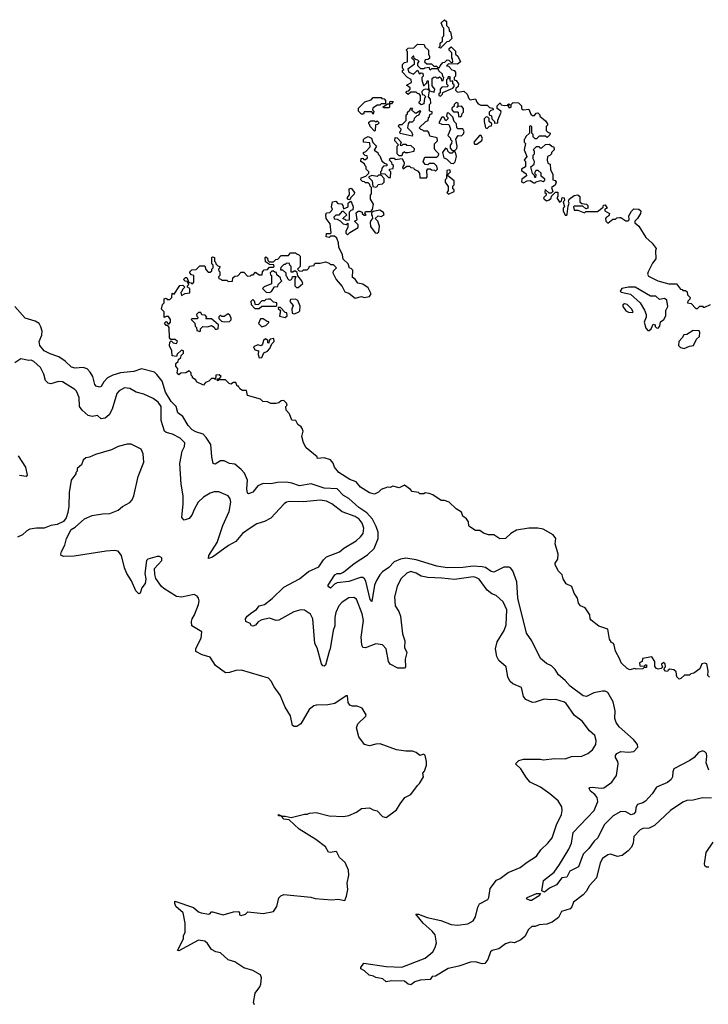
# Model space of a CAD drawing. Extents: x 2240384 to 2404287, y 351326 to 526670.
# Tile 207 of 256: x 2295186 to 2300501, y 478390 to 485990. Entities that reach past the tile are written whole.
import ezdxf

# ---------------------------------------------------------------- set-up
doc = ezdxf.new("R2010")
doc.units = 0

msp = doc.modelspace()

# ---------------------------------------------------------------- linework, layer by layer
at = {"layer": '0CON20XD'}
for points in [[(2298435, 485770), (2298420, 485775), (2298430, 485785), (2298431.7, 485808.3), (2298450, 485825), (2298450, 485855), (2298460, 485865), (2298460, 485925), (2298451.7, 485931.7), (2298440, 485965), (2298465, 485990), (2298480, 485975), (2298480, 485945), (2298497, 485927), (2298500, 485905), (2298510, 485895), (2298520, 485845), (2298498.3, 485821.7), (2298481.7, 485818.3), (2298435, 485770)], [(2297725, 484580), (2297738.3, 484588.3), (2297750, 484575), (2297760, 484545), (2297758.3, 484521.7), (2297741.7, 484518.3), (2297730, 484505), (2297728.3, 484441.7), (2297705, 484440), (2297698.3, 484448.3), (2297681.7, 484451.7), (2297681.7, 484458.3), (2297710, 484485), (2297685, 484510), (2297671.7, 484508.3), (2297648.3, 484481.7), (2297625, 484480), (2297610, 484465), (2297611.7, 484451.7), (2297635, 484450), (2297658.3, 484438.3), (2297683, 484413), (2297705, 484410), (2297718.3, 484418.3), (2297718.3, 484388.3), (2297702.5, 484355), (2297703, 484343), (2297715, 484330), (2297733, 484347), (2297797.5, 484385), (2297797, 484407), (2297770, 484435), (2297790, 484445), (2297781.7, 484498.3), (2297798.3, 484511.7), (2297811.7, 484511.7), (2297830, 484505), (2297830, 484495), (2297845, 484480), (2297855, 484480), (2297860, 484485), (2297850, 484495), (2297855, 484510), (2297895, 484510), (2297910, 484525), (2297917.5, 484565), (2297892.5, 484605), (2297892.5, 484635), (2297900, 484645), (2297900, 484695), (2297890, 484705), (2297888.3, 484718.3), (2297875, 484730), (2297855, 484730), (2297848.3, 484738.3), (2297831.7, 484741.7), (2297820, 484755), (2297821.7, 484768.3), (2297858.3, 484781.7), (2297880, 484805), (2297880, 484815), (2297860, 484835), (2297860, 484855), (2297851.7, 484861.7), (2297848.3, 484878.3), (2297820, 484895), (2297821.7, 484918.3), (2297835, 484920), (2297841.7, 484911.7), (2297855, 484910), (2297870, 484925), (2297868.3, 484938.3), (2297851.7, 484941.7), (2297840, 484955), (2297840, 484965), (2297858.3, 484971.7), (2297891.7, 485008.3), (2297888.3, 485038.3), (2297840, 485045), (2297840, 485065), (2297850, 485075), (2297875, 485087.5), (2297900, 485075), (2297911.7, 485041.7), (2297940, 485015), (2297921.7, 484981.7), (2297950, 484965), (2297951.7, 484951.7), (2297965, 484940), (2297981.7, 484901.7), (2298001.7, 484881.7), (2298020, 484875), (2298018.3, 484861.7), (2297995, 484860), (2297980, 484845), (2297977.5, 484822.5), (2297970, 484815), (2297971.7, 484801.7), (2298005, 484800), (2298031.7, 484771.7), (2298048.3, 484771.7), (2298050, 484815), (2298040, 484825), (2298040, 484835), (2298068.3, 484841.7), (2298070, 484865), (2298061.7, 484871.7), (2298058.3, 484888.3), (2298040, 484905), (2298045, 484920), (2298075, 484920), (2298085, 484910), (2298138.3, 484918.3), (2298152.5, 484885), (2298151.7, 484868.3), (2298140, 484855), (2298145, 484840), (2298175, 484860), (2298195, 484860), (2298205, 484850), (2298225, 484847.5), (2298230, 484835), (2298255, 484822.5), (2298272.5, 484805), (2298275, 484770), (2298325, 484770), (2298331.7, 484778.3), (2298327.5, 484825), (2298335, 484840), (2298355, 484840), (2298365, 484830), (2298388.3, 484828.3), (2298395, 484820), (2298410, 484835), (2298405, 484860), (2298385, 484880), (2298345, 484880), (2298335, 484870), (2298315, 484872.5), (2298300, 484895), (2298311.7, 484928.3), (2298405, 484930), (2298418.3, 484941.7), (2298420, 484955), (2298391.7, 484981.7), (2298387.5, 484995), (2298388.3, 485031.7), (2298410, 485055), (2298408.3, 485078.3), (2298351.7, 485091.7), (2298347.5, 485115), (2298335, 485130), (2298305, 485130), (2298298.3, 485138.3), (2298281.7, 485141.7), (2298270, 485155), (2298320, 485205), (2298338.3, 485211.7), (2298340, 485235), (2298350, 485240), (2298351.7, 485258.3), (2298370, 485265), (2298368.3, 485278.3), (2298350, 485285), (2298350, 485335), (2298360, 485345), (2298357, 485377), (2298340, 485395), (2298350, 485440), (2298335, 485450), (2298315, 485452.5), (2298301.7, 485448.3), (2298290, 485435), (2298291.7, 485411.7), (2298305, 485410), (2298320, 485395), (2298310, 485385), (2298305, 485340), (2298285, 485332.5), (2298270, 485345), (2298270, 485355), (2298280, 485365), (2298280, 485405), (2298268.3, 485418.3), (2298255, 485420), (2298245, 485430), (2298205, 485430), (2298185, 485412.5), (2298170, 485425), (2298171.7, 485438.3), (2298188.3, 485441.7), (2298200, 485455), (2298200, 485465), (2298172.5, 485485), (2298210, 485505), (2298208.3, 485528.3), (2298180, 485545), (2298140, 485585), (2298141.7, 485598.3), (2298150, 485605), (2298140, 485615), (2298140, 485645), (2298155, 485660), (2298180, 485665), (2298180, 485745), (2298170, 485755), (2298185, 485770), (2298228.3, 485771.7), (2298255, 485800), (2298308.3, 485798.3), (2298311.7, 485781.7), (2298340, 485755), (2298340, 485725), (2298350, 485705), (2298348.3, 485691.7), (2298337, 485683), (2298315, 485680), (2298310, 485665), (2298328.3, 485648.3), (2298365, 485650), (2298381.7, 485631.7), (2298405, 485630), (2298411.7, 485621.7), (2298425, 485620), (2298430, 485635), (2298451.7, 485658.3), (2298468.3, 485661.7), (2298485, 485680), (2298498.3, 485678.3), (2298515, 485660), (2298528.3, 485661.7), (2298527, 485687), (2298520, 485695), (2298520, 485735), (2298500, 485755), (2298501.7, 485768.3), (2298515, 485780), (2298548.3, 485748.3), (2298550, 485725), (2298568.3, 485708.3), (2298587.5, 485665), (2298565, 485647.5), (2298495, 485650), (2298480, 485635), (2298495, 485630), (2298521.7, 485601.7), (2298538.3, 485598.3), (2298550, 485585), (2298550, 485555), (2298540, 485545), (2298540, 485525), (2298555, 485520), (2298572.5, 485495), (2298570, 485475), (2298551.7, 485458.3), (2298550, 485445), (2298565, 485430), (2298615, 485437.5), (2298640, 485415), (2298651.7, 485381.7), (2298662.5, 485372.5), (2298705, 485380), (2298713, 485353), (2298725, 485340), (2298745, 485330), (2298795, 485330), (2298811.7, 485311.7), (2298838.3, 485308.3), (2298840, 485295), (2298821.7, 485288.3), (2298810, 485275), (2298810, 485255), (2298828.3, 485248.3), (2298830, 485225), (2298850, 485205), (2298851.7, 485191.7), (2298877, 485193), (2298877.5, 485215), (2298902.5, 485275), (2298900, 485285), (2298870, 485305), (2298870, 485325), (2298895, 485347.5), (2298901.7, 485331.7), (2298925, 485327.5), (2298950, 485330), (2298955, 485340), (2298968.3, 485338.3), (2298965, 485330), (2298950, 485330), (2298965, 485310), (2298980, 485315), (2298980, 485335), (2298995, 485350), (2299035, 485347.5), (2299060, 485325), (2299060, 485305), (2299073, 485293), (2299115, 485300), (2299131.7, 485261.7), (2299145, 485250), (2299158.3, 485251.7), (2299171.7, 485268.3), (2299185, 485270), (2299200, 485255), (2299200, 485245), (2299245, 485210), (2299260, 485185), (2299260, 485175), (2299250, 485165), (2299250, 485135), (2299261.7, 485121.7), (2299280, 485115), (2299278.3, 485101.7), (2299258.3, 485081.7), (2299245, 485090), (2299195, 485090), (2299175, 485070), (2299165, 485070), (2299150, 485085), (2299150, 485105), (2299140, 485115), (2299140, 485165), (2299125, 485170), (2299120, 485165), (2299120, 485115), (2299091.7, 485088.3), (2299088.3, 485071.7), (2299080, 485065), (2299080, 485045), (2299090, 485035), (2299080, 484985), (2299100, 484935), (2299080, 484905), (2299090, 484895), (2299090, 484855), (2299060, 484835), (2299060, 484825), (2299095, 484800), (2299097.5, 484785), (2299060.7, 484759.3), (2299058.3, 484738.3), (2299075, 484730), (2299103, 484747), (2299125, 484747.5), (2299155, 484730), (2299165, 484730), (2299171.7, 484738.3), (2299205, 484750), (2299225, 484740), (2299238.3, 484751.7), (2299238.3, 484758.3), (2299211.7, 484781.7), (2299210, 484805), (2299187, 484827), (2299170, 484825), (2299160, 484805), (2299170, 484795), (2299168.3, 484771.7), (2299161.7, 484771.7), (2299158.3, 484788.3), (2299143, 484803), (2299130, 484855), (2299156.4, 484873.6), (2299160, 484895), (2299150, 484915), (2299150, 484945), (2299160, 484955), (2299160, 484975), (2299150, 484985), (2299175, 485010), (2299195, 485010), (2299201.7, 485001.7), (2299215, 485000), (2299243, 485027), (2299275, 485030), (2299295, 485010), (2299308.3, 485008.3), (2299310, 484985), (2299290, 484965), (2299290, 484955), (2299278.3, 484941.7), (2299260, 484935), (2299257.5, 484905), (2299261.7, 484881.7), (2299280, 484875), (2299283, 484833), (2299300, 484795), (2299300, 484755), (2299318.3, 484748.3), (2299327.5, 484735), (2299318.3, 484711.7), (2299290, 484695), (2299300, 484665), (2299288.3, 484651.7), (2299271.7, 484651.7), (2299241.7, 484678.3), (2299240, 484655), (2299248.3, 484648.3), (2299250, 484635), (2299230, 484615), (2299233.6, 484603.6), (2299255, 484592.5), (2299271.7, 484598.3), (2299288.3, 484611.7), (2299291.7, 484628.3), (2299321.7, 484658.3), (2299338.3, 484658.3), (2299340, 484625), (2299332.5, 484615), (2299351.7, 484581.7), (2299368.3, 484591.7), (2299371.7, 484618.3), (2299387.5, 484615), (2299390, 484595), (2299380, 484585), (2299390, 484545), (2299380, 484535), (2299380, 484515), (2299395, 484480), (2299408.3, 484481.7), (2299411.7, 484488.3), (2299418.3, 484551.7), (2299427.5, 484575), (2299422.5, 484585), (2299427.5, 484605), (2299465, 484632.5), (2299495, 484637.5), (2299510, 484625), (2299510, 484585), (2299525, 484570), (2299560, 484565), (2299570, 484555), (2299570, 484535), (2299555, 484530), (2299531.7, 484551.7), (2299465, 484550), (2299460, 484545), (2299465, 484520), (2299495, 484520), (2299545, 484500), (2299555, 484510), (2299645, 484510), (2299688.3, 484541.7), (2299691.7, 484558.3), (2299705, 484560), (2299720, 484535), (2299701.7, 484528.3), (2299702.5, 484515), (2299737.5, 484495), (2299732.5, 484475), (2299713.8, 484466.2), (2299707.5, 484455), (2299710, 484435), (2299725, 484420), (2299765, 484450), (2299785, 484450), (2299795, 484460), (2299815, 484462.5), (2299825, 484462.5), (2299865, 484437.5), (2299881.7, 484438.3), (2299890, 484445), (2299887.5, 484475), (2299907, 484513), (2299925, 484530), (2299965, 484527.5), (2299980, 484515), (2299977.5, 484495), (2299953.3, 484455), (2299933.9, 484436.1), (2299935, 484422.5)], [(2298385, 485430), (2298390, 485455), (2298368.3, 485478.3), (2298370, 485535), (2298383, 485547), (2298395, 485550), (2298401.7, 485541.7), (2298415, 485540), (2298425, 485550), (2298438.3, 485538.3), (2298441.7, 485521.7), (2298455, 485520), (2298460, 485545), (2298451.7, 485551.7), (2298448.3, 485568.3), (2298420, 485595), (2298415, 485610), (2298365, 485610), (2298355, 485600), (2298345, 485620), (2298313, 485617), (2298305, 485610), (2298281.7, 485611.7), (2298260, 485635), (2298260, 485655), (2298268.3, 485668.3), (2298258.3, 485678.3), (2298241.7, 485681.7), (2298231.7, 485691.7), (2298228.3, 485708.3), (2298221.7, 485708.3), (2298210, 485695), (2298230, 485675), (2298230, 485645), (2298181.7, 485608.3), (2298190, 485585), (2298225, 485570), (2298255, 485600), (2298271.7, 485571.7), (2298285, 485580), (2298298.3, 485578.3), (2298300, 485555), (2298290, 485545), (2298290, 485525), (2298301.7, 485481.7), (2298308.3, 485481.7), (2298328.3, 485501.7), (2298331.7, 485518.3), (2298338.3, 485518.3), (2298340, 485465), (2298350, 485440), (2298385, 485430)], [(2298435, 485400), (2298450, 485415), (2298451.7, 485428.3), (2298528.3, 485461.7), (2298540, 485475), (2298538.3, 485488.3), (2298530, 485495), (2298528.3, 485518.3), (2298511.7, 485511.7), (2298508.3, 485528.3), (2298500, 485535), (2298510, 485545), (2298505, 485550), (2298491.7, 485548.3), (2298488.3, 485531.7), (2298480, 485525), (2298480, 485495), (2298490, 485485), (2298488.3, 485471.7), (2298445, 485470), (2298430, 485455), (2298430, 485425), (2298421.7, 485418.3), (2298420, 485405), (2298435, 485400)], [(2297915, 485260), (2297905, 485280), (2297845, 485280), (2297838.3, 485261.7), (2297825, 485260), (2297800, 485285), (2297801.7, 485308.3), (2297850, 485355), (2297898.3, 485371.7), (2297915, 485390), (2297975, 485390), (2297981.7, 485381.7), (2297998.3, 485378.3), (2298010, 485365), (2298008.3, 485341.7), (2297975, 485340), (2297965, 485330), (2297945, 485330), (2297911.7, 485308.3), (2297910, 485295), (2297920, 485285), (2297915, 485260)], [(2298035, 485310), (2297995, 485310), (2297991.7, 485318.3), (2298025, 485340), (2298040, 485340), (2298045, 485360), (2298068.3, 485358.3), (2298055, 485340), (2298040, 485340), (2298040, 485315), (2298035, 485310)], [(2298585, 485240), (2298598.3, 485251.7), (2298600, 485265), (2298610, 485275), (2298610, 485305), (2298595, 485322.5), (2298570, 485320), (2298561.7, 485311.7), (2298561.7, 485318.3), (2298570, 485320), (2298570, 485345), (2298555, 485350), (2298540, 485335), (2298538.3, 485321.7), (2298521.7, 485308.3), (2298520, 485295), (2298535, 485280), (2298565, 485280), (2298570, 485275), (2298571.7, 485241.7), (2298585, 485240)], [(2298215, 485090), (2298121.7, 485111.7), (2298120, 485125), (2298128.3, 485131.7), (2298130, 485145), (2298110, 485165), (2298115, 485180), (2298138.3, 485181.7), (2298168.3, 485211.7), (2298170, 485255), (2298178.3, 485261.7), (2298180, 485275), (2298198.3, 485291.7), (2298205, 485310), (2298218.3, 485308.3), (2298210, 485295), (2298235, 485270), (2298248.3, 485271.7), (2298275, 485290), (2298280, 485285), (2298265, 485250), (2298251.7, 485248.3), (2298231.7, 485228.3), (2298228.3, 485211.7), (2298215, 485200), (2298191.7, 485198.3), (2298183, 485187), (2298180, 485155), (2298210, 485125), (2298217.5, 485105), (2298215, 485090)], [(2298545, 484980), (2298560, 484995), (2298562.5, 485015), (2298553, 485067), (2298570, 485095), (2298596.4, 485093.6), (2298610.7, 485109.3), (2298616.4, 485126.4), (2298605, 485147.5), (2298568.3, 485148.3), (2298560, 485155), (2298557, 485187), (2298540, 485205), (2298528.3, 485238.3), (2298498.3, 485268.3), (2298485, 485270), (2298480, 485245), (2298490, 485235), (2298490, 485225), (2298475, 485210), (2298458.3, 485238.3), (2298445, 485237.5), (2298420, 485195), (2298443, 485183), (2298495, 485180), (2298500, 485175), (2298510, 485145), (2298490, 485095), (2298510, 485075), (2298510, 485065), (2298520, 485055), (2298517.5, 485035), (2298508.3, 485021.7), (2298508.3, 484998.3), (2298525, 484980), (2298545, 484980)], [(2297925, 485130), (2297890, 485165), (2297888.3, 485178.3), (2297880, 485185), (2297881.7, 485198.3), (2297895, 485210), (2297925, 485210), (2297935, 485200), (2297945, 485210), (2297960, 485195), (2297948.3, 485181.7), (2297931.7, 485178.3), (2297930, 485135), (2297925, 485130)], [(2298795, 485150), (2298811.7, 485168.3), (2298828.3, 485171.7), (2298830, 485185), (2298810, 485205), (2298808.3, 485228.3), (2298798.3, 485238.3), (2298785, 485240), (2298770, 485225), (2298770, 485205), (2298780, 485155), (2298795, 485150)], [(2298135, 484940), (2298115, 484940), (2298100, 484955), (2298100, 485015), (2298110, 485025), (2298080, 485055), (2298085, 485080), (2298098.3, 485078.3), (2298130, 485045), (2298121.7, 485021.7), (2298135, 485020), (2298145, 485030), (2298165, 485030), (2298172.5, 485022.5), (2298205, 485020), (2298230, 484995), (2298227, 484973), (2298185, 484962.5), (2298163, 484963), (2298155, 484970), (2298141.7, 484958.3), (2298135, 484940)], [(2298715, 485030), (2298751.7, 485058.3), (2298757.5, 485075), (2298745, 485097.5), (2298733.6, 485096.4), (2298690, 485045), (2298695, 485030), (2298715, 485030)], [(2298535, 484880), (2298547, 484893), (2298557.5, 484935), (2298548.3, 484968.3), (2298535, 484970), (2298525, 484960), (2298505, 484960), (2298490, 484975), (2298488.3, 484988.3), (2298471.7, 484998.3), (2298450, 484965), (2298460, 484925), (2298480, 484915), (2298513, 484883), (2298535, 484880)], [(2298495, 484642.5), (2298540, 484665), (2298538.3, 484678.3), (2298530, 484685), (2298530, 484705), (2298540, 484715), (2298540, 484745), (2298490, 484785), (2298491.7, 484798.3), (2298510, 484815), (2298505, 484830), (2298483, 484827), (2298480, 484765), (2298470, 484755), (2298470, 484735), (2298491.7, 484701.7), (2298491.7, 484668.3), (2298482.5, 484655), (2298495, 484642.5)], [(2297935, 484697.5), (2297945, 484702.5), (2297953.3, 484716.7), (2297987, 484723), (2298000, 484735), (2298000, 484765), (2297975, 484790), (2297955, 484790), (2297945, 484780), (2297905, 484787.5), (2297881.7, 484778.3), (2297881.7, 484771.7), (2297907.5, 484745), (2297911.7, 484701.7), (2297935, 484697.5)], [(2297735, 484600), (2297721.7, 484601.7), (2297712.5, 484615), (2297731.7, 484638.3), (2297730, 484685), (2297745, 484690), (2297770, 484655), (2297766.4, 484643.6), (2297741.7, 484618.3), (2297735, 484600)], [(2300510, 480915), (2300498.3, 480928.3), (2300500, 480965), (2300488.3, 481018.3), (2300475, 481022.5), (2300451.7, 481018.3), (2300435, 480980), (2300390, 480945), (2300365, 480940), (2300355, 480930), (2300318.3, 480931.7), (2300290, 480905), (2300275, 480900), (2300258.3, 480918.3), (2300252.5, 480955), (2300235, 480972.5), (2300205, 480977.5), (2300190, 480970), (2300185, 480960), (2300171.7, 480961.7), (2300160, 480975), (2300161.7, 480988.3), (2300170, 480995), (2300167.5, 481017.5), (2300157.5, 481027.5), (2300140, 481015), (2300141.7, 481001.7), (2300150, 480995), (2300137.5, 480982.5), (2300115, 480977.5), (2300101.7, 480981.7), (2300088.3, 480998.3), (2300087.5, 481035), (2300065, 481072.5), (2299991.7, 481058.3), (2299990, 481035), (2299970, 481025), (2299971.7, 481001.7), (2300005, 481000), (2300015, 481010), (2300025, 481010), (2300025, 480990), (2300005, 480990), (2299995, 480980), (2299945, 480977.5), (2299935, 480982.5), (2299895, 480972.5), (2299875, 480982.5), (2299827.5, 481025), (2299817.5, 481055), (2299783.8, 481115), (2299773, 481163), (2299770, 481175), (2299753.6, 481183.6), (2299738.3, 481208.3), (2299726.4, 481286.4), (2299655, 481308.8), (2299596.7, 481355), (2299590, 481365), (2299586.7, 481395), (2299549.2, 481449.2), (2299515, 481466.7), (2299498.8, 481485), (2299490, 481525), (2299465, 481562.5), (2299447.5, 481615), (2299405, 481636.7), (2299380, 481675), (2299372.5, 481705), (2299342.5, 481735), (2299320, 481785), (2299320, 481795), (2299340, 481825), (2299342.5, 481865), (2299319.2, 481945), (2299324.2, 481985), (2299304.2, 482015), (2299225, 482058.5), (2299185.5, 482065.5), (2299115, 482065.4), (2299021.2, 482048.8), (2298976.4, 482023.6), (2298935, 481986.2), (2298892.9, 481982.9), (2298845, 482014), (2298805, 482012.5), (2298765, 482027.5), (2298736.4, 482046.4), (2298705, 482047.5), (2298660, 482075), (2298653, 482083), (2298650, 482115), (2298635, 482137.5), (2298607, 482157), (2298595, 482187.5), (2298553.8, 482213.8), (2298500, 482265), (2298465, 482280), (2298438.3, 482278.3), (2298375, 482322.5), (2298345, 482332.5), (2298315, 482337.5), (2298305, 482330), (2298275, 482330), (2298265, 482340), (2298215, 482347.5), (2298203, 482363), (2298155, 482396.2), (2298115, 482377.5), (2298065, 482390), (2298045, 482380), (2298025, 482382.5), (2297975, 482362.5), (2297955, 482342.5), (2297925, 482327.5), (2297885, 482336.7), (2297815, 482382.5), (2297781.9, 482421.9), (2297735, 482440.8), (2297650, 482495), (2297616.7, 482535), (2297605.9, 482565.9), (2297585, 482592.5), (2297535, 482607.5), (2297485, 482602.5), (2297482.5, 482615), (2297397.5, 482685), (2297376.7, 482725), (2297363.9, 482773.9), (2297373.3, 482815), (2297366.7, 482835), (2297358, 482848), (2297332.5, 482865), (2297316.4, 482896.4), (2297285, 482900), (2297268.3, 482948.3), (2297242.5, 482975), (2297240, 483005), (2297250, 483015), (2297245, 483030), (2297225, 483050), (2297205, 483047.5), (2297187, 483033), (2297165, 483027.5), (2297125, 483027.5), (2297099.3, 483039.3), (2297063.6, 483043.6), (2297045, 483060), (2296945, 483090), (2296936.7, 483126.7), (2296905, 483127.5), (2296885, 483140), (2296875, 483160), (2296865, 483160), (2296855, 483190), (2296835, 483190), (2296815, 483177.5), (2296801.7, 483181.7), (2296775, 483210), (2296725, 483210), (2296713, 483203), (2296711.7, 483218.3), (2296728.3, 483221.7), (2296740, 483235), (2296725, 483250), (2296700, 483245), (2296698.3, 483211.7), (2296685, 483220), (2296665, 483220), (2296645, 483200), (2296620, 483190), (2296605, 483170), (2296550, 483195), (2296548.3, 483208.3), (2296520, 483225), (2296520, 483235), (2296510, 483245), (2296510, 483265), (2296495, 483280), (2296467, 483263), (2296428.3, 483261.7), (2296415, 483250), (2296400, 483265), (2296407.5, 483295), (2296390, 483315), (2296390, 483335), (2296408.3, 483351.7), (2296411.7, 483368.3), (2296428.3, 483381.7), (2296431.7, 483398.3), (2296450, 483415), (2296450, 483435), (2296435, 483440), (2296401.7, 483408.3), (2296395, 483390), (2296362.5, 483395), (2296360, 483435), (2296341.7, 483471.7), (2296345, 483500), (2296355, 483510), (2296370, 483495), (2296395, 483490), (2296402.5, 483505), (2296385, 483522.5), (2296351.7, 483521.7), (2296342.5, 483535), (2296340, 483615), (2296328.3, 483628.3), (2296315, 483630), (2296302.5, 483647.5), (2296315, 483660), (2296331.7, 483641.7), (2296338.3, 483641.7), (2296350, 483655), (2296350, 483675), (2296335, 483700), (2296315, 483700), (2296301.7, 483691.7), (2296300, 483735), (2296280, 483755), (2296288.3, 483791.7), (2296300, 483805), (2296300, 483835), (2296315, 483840), (2296325, 483830), (2296345, 483830), (2296360, 483845), (2296361.7, 483878.3), (2296378.3, 483871.7), (2296421.7, 483938.3), (2296445, 483940), (2296460, 483925), (2296441.7, 483908.3), (2296438.3, 483891.7), (2296430, 483885), (2296435, 483860), (2296462.5, 483877.5), (2296498.3, 483881.7), (2296500, 483915), (2296480, 483925), (2296480, 483935), (2296490, 483945), (2296478.3, 483968.3), (2296461.7, 483971.7), (2296450, 483985), (2296465, 484000), (2296475, 484000), (2296491.7, 483961.7), (2296508.3, 483958.3), (2296515, 483950), (2296530, 483965), (2296530, 484015), (2296511.7, 484021.7), (2296500, 484035), (2296500, 484045), (2296515, 484060), (2296548.3, 484061.7), (2296575, 484090), (2296615, 484090), (2296621.7, 484061.7), (2296641.7, 484041.7), (2296655, 484040), (2296668.3, 484051.7), (2296670, 484065), (2296680, 484075), (2296680, 484095), (2296670, 484105), (2296670, 484155), (2296675, 484160), (2296690, 484155), (2296690, 484125), (2296698.3, 484118.3), (2296700, 484105), (2296715, 484090), (2296730, 484085), (2296728.3, 484071.7), (2296720, 484065), (2296721.7, 484051.7), (2296730, 484045), (2296730, 484015), (2296720, 484005), (2296721.7, 483991.7), (2296738.3, 483988.3), (2296745, 483980), (2296785, 483980), (2296790, 483975), (2296795, 483970), (2296828.3, 483971.7), (2296831.7, 483998.3), (2296845, 484010), (2296868.3, 484011.7), (2296895, 484040), (2296915, 484040), (2296945, 484010), (2296968.3, 484011.7), (2296975, 484020), (2296988.3, 484021.7), (2297005, 484040), (2297035, 484020), (2297058.3, 484021.7), (2297060, 484045), (2297071.7, 484058.3), (2297098.3, 484061.7), (2297115, 484080), (2297145, 484080), (2297150, 484085), (2297148.3, 484098.3), (2297115, 484100), (2297081.7, 484121.7), (2297080, 484155), (2297085, 484160), (2297098.3, 484148.3), (2297101.7, 484131.7), (2297111.7, 484121.7), (2297145, 484120), (2297161.7, 484138.3), (2297178.3, 484141.7), (2297205, 484170), (2297260, 484170), (2297275, 484190), (2297315, 484190), (2297321.7, 484181.7), (2297338.3, 484178.3), (2297350, 484165), (2297350, 484085), (2297330, 484065), (2297341.7, 484051.7), (2297365, 484050), (2297375, 484060), (2297405, 484060), (2297418.3, 484071.7), (2297421.7, 484088.3), (2297458.3, 484091.7), (2297460, 484105), (2297468.3, 484111.7), (2297505, 484110), (2297545, 484120), (2297575, 484110), (2297585, 484100), (2297605, 484100), (2297630, 484075), (2297605, 484050), (2297602.5, 484035), (2297627.5, 483985), (2297675, 483930), (2297695, 483890), (2297725, 483880), (2297775, 483840), (2297825, 483852.5), (2297845, 483846.7), (2297885, 483852.5), (2297897.5, 483875), (2297875, 483920), (2297835, 483947.5), (2297796.4, 483956.4), (2297776, 483986), (2297755, 484000), (2297757, 484057), (2297745, 484070), (2297731.7, 484071.7), (2297720, 484105), (2297682.5, 484142.5), (2297677.5, 484175), (2297650, 484235), (2297647, 484267), (2297633, 484303), (2297615, 484320), (2297585, 484320), (2297575, 484310), (2297550, 484315), (2297555, 484340), (2297585, 484340), (2297590, 484345), (2297582.5, 484415), (2297552.5, 484455), (2297547.5, 484485), (2297555, 484500), (2297578.3, 484501.7), (2297600, 484525), (2297592.5, 484545), (2297600, 484585), (2297625, 484590), (2297641.7, 484571.7), (2297668.3, 484568.3), (2297680, 484555), (2297685, 484530), (2297720, 484545), (2297720, 484575), (2297725, 484580)], [(2297945, 484342.5), (2297957, 484353), (2297962.5, 484395), (2297950, 484435), (2297930, 484455), (2297953, 484477), (2297975, 484470), (2298000, 484485), (2297993, 484503), (2297965, 484520), (2297915, 484510), (2297901.7, 484498.3), (2297900, 484485), (2297907, 484477), (2297910, 484455), (2297895, 484440), (2297890, 484425), (2297893, 484393), (2297930, 484345), (2297945, 484342.5)], [(2299935, 484422.5), (2299965, 484396.7), (2300019.7, 484309.7), (2300068, 484265), (2300097.5, 484225), (2300092.5, 484205), (2300095.7, 484144.3), (2300069.7, 484110.3), (2300037.4, 484042.6), (2300032.5, 484025), (2300039.1, 484009.1), (2300112.5, 483975), (2300195, 483951.2), (2300255, 483950), (2300285, 483910), (2300298.3, 483908.3), (2300305, 483900), (2300325, 483900), (2300338.3, 483888.3), (2300340, 483865), (2300360, 483845), (2300358.3, 483831.7), (2300341.7, 483818.3), (2300340, 483805), (2300368.3, 483798.3), (2300405, 483760), (2300418.3, 483761.7), (2300435, 483780), (2300455, 483780), (2300461.7, 483771.7), (2300475, 483770), (2300518.8, 483791.2)], [(2297115, 483883.3), (2297129.3, 483890.7), (2297151.7, 483928.3), (2297178.3, 483931.7), (2297180, 483945), (2297210, 483975), (2297201.7, 483981.7), (2297198.3, 483998.3), (2297171.7, 484021.7), (2297168.3, 484038.3), (2297155, 484040), (2297145, 484050), (2297131.7, 484048.3), (2297120, 484035), (2297121.7, 484021.7), (2297130, 484015), (2297128.3, 483951.7), (2297071.7, 483928.3), (2297060, 483915), (2297087.5, 483887.5), (2297115, 483883.3)], [(2297335, 483922.5), (2297370, 483955), (2297362.5, 483975), (2297331.7, 484011.7), (2297328.3, 484038.3), (2297315, 484050), (2297305, 484050), (2297295, 484040), (2297281.7, 484041.7), (2297280, 484085), (2297270, 484095), (2297268.3, 484108.3), (2297245, 484110), (2297235, 484100), (2297225, 484100), (2297201.7, 484078.3), (2297200, 484060), (2297215, 484060), (2297240, 484035), (2297240, 484015), (2297248.3, 484008.3), (2297251.7, 483991.7), (2297265, 483980), (2297278.3, 483981.7), (2297288.3, 483991.7), (2297291.7, 484008.3), (2297318.3, 484008.3), (2297310, 483985), (2297310, 483935), (2297323, 483923), (2297335, 483922.5)], [(2300045, 483590), (2300060, 483605), (2300075, 483640), (2300090, 483635), (2300091.7, 483621.7), (2300101.7, 483611.7), (2300115, 483610), (2300127.5, 483625), (2300133, 483657), (2300157.5, 483675), (2300172.5, 483705), (2300172.5, 483745), (2300187.5, 483775), (2300180, 483825), (2300163, 483837), (2300125, 483830), (2300096.7, 483856.7), (2300055, 483856.7), (2299936, 483926), (2299885, 483926.7), (2299832.5, 483915), (2299820, 483895), (2299827, 483887), (2299900.7, 483870.7), (2299974.1, 483804.1), (2300007.7, 483747.7), (2300020, 483715), (2300022.5, 483695), (2300006.7, 483655), (2300018.3, 483608.3), (2300035, 483590), (2300045, 483590)], [(2297035, 483760), (2297055, 483780), (2297161.7, 483778.3), (2297170, 483785), (2297170, 483805), (2297145, 483810), (2297121.7, 483831.7), (2297105, 483832.5), (2297085, 483830), (2297075, 483820), (2297055, 483820), (2297028.3, 483791.7), (2297005, 483790), (2296998.3, 483818.3), (2296985, 483830), (2296970, 483815), (2296971.7, 483791.7), (2297001.7, 483761.7), (2297035, 483760)], [(2297305, 483720), (2297338.3, 483731.7), (2297348.3, 483741.7), (2297349.3, 483779.3), (2297333.3, 483823.3), (2297313.6, 483833.6), (2297275, 483830), (2297270, 483815), (2297297.5, 483785), (2297287.5, 483755), (2297290, 483725), (2297305, 483720)], [(2300506.2, 480196.2), (2300485.6, 480255), (2300490.6, 480305), (2300485.8, 480325), (2300475, 480338.8), (2300455, 480346), (2300425, 480334), (2300390.8, 480295), (2300359.4, 480270.6), (2300235, 480208.8), (2300225.8, 480185), (2300224.5, 480145), (2300215.2, 480124.8), (2300186.9, 480103.1), (2300100.6, 480065), (2300067.7, 480015), (2300015, 479957.5), (2299995, 479944.5), (2299955, 479932.5), (2299942.2, 479907.8), (2299938.2, 479875), (2299925, 479859.6), (2299905, 479852.5), (2299865, 479876.2), (2299825, 479877.7), (2299767.1, 479845), (2299715, 479793.1), (2299697.9, 479775), (2299648.6, 479675), (2299619.8, 479650.2), (2299577.9, 479592.1), (2299535, 479549.5), (2299499.1, 479450.9), (2299433.2, 479416.8), (2299408.2, 479371.8), (2299370, 479365), (2299328.5, 479311.5), (2299274.3, 479285.7), (2299236.2, 479255), (2299216.7, 479265), (2299228.8, 479345), (2299310, 479410), (2299352, 479468), (2299423.1, 479586.9), (2299445.9, 479635), (2299458.1, 479715), (2299619.3, 479885), (2299648.8, 479955), (2299643.6, 479985), (2299625, 480010), (2299590.5, 480035), (2299581.4, 480055), (2299586.9, 480063.1), (2299605, 480067.3), (2299675, 480058.5), (2299695, 480061.5), (2299756.9, 480105), (2299791.5, 480155), (2299805.6, 480245.6), (2299802.9, 480265), (2299784.5, 480295), (2299785, 480310), (2299794.2, 480325), (2299825, 480341.9), (2299885, 480335.6), (2299925, 480341.4), (2299957.1, 480375), (2299954.3, 480395), (2299923.8, 480435), (2299812.2, 480532.2), (2299789.8, 480565), (2299779.6, 480595), (2299780.8, 480655), (2299765.7, 480725.7), (2299725, 480797.5), (2299705, 480807.1), (2299684.2, 480805.8), (2299616.8, 480793.2), (2299560, 480765), (2299535, 480770), (2299435, 480844.4), (2299395, 480889.2), (2299343.4, 480933.4), (2299318, 480975), (2299291.7, 481001.7), (2299251.3, 481021.3), (2299205, 481058.8), (2299139.2, 481195), (2299097.5, 481255), (2299031.8, 481525), (2299022, 481652), (2298992.2, 481735), (2298975, 481759.4), (2298964.5, 481764.5), (2298923.3, 481763.3), (2298845, 481726.2), (2298825, 481731.2), (2298780.9, 481760.9), (2298755, 481768), (2298685, 481772.5), (2298605, 481762.6), (2298485, 481760.2), (2298405, 481772.6), (2298245, 481821.6), (2298165, 481833.8), (2298124, 481825), (2298075.3, 481804.7), (2298035, 481761.4), (2297985, 481728.6), (2297965.4, 481704.6), (2297938.5, 481661.5), (2297924.7, 481625), (2297905, 481498.8), (2297892, 481515), (2297858.2, 481655), (2297848.1, 481675), (2297835.3, 481685.3), (2297815, 481685.3), (2297725, 481652.3), (2297635, 481642), (2297615, 481632), (2297585, 481602.5), (2297566.7, 481615), (2297566.7, 481625), (2297618.8, 481705), (2297635, 481715.3), (2297665, 481716.1), (2297685.2, 481724.8), (2297766.8, 481793.2), (2297871.5, 481858.5), (2297922.2, 481907.8), (2297953.6, 481985), (2297951.6, 482035), (2297938.4, 482078.4), (2297908.1, 482135), (2297865, 482183.8), (2297802.4, 482225), (2297725.5, 482295), (2297685, 482317.2), (2297635, 482368), (2297535, 482373.1), (2297435, 482406.7), (2297345, 482392), (2297285, 482413.4), (2297245, 482420), (2297175, 482418.8), (2297125, 482407.8), (2297065, 482410), (2297025, 482390.8), (2296985, 482342), (2296950.5, 482330.5), (2296944.5, 482334.5), (2296937.8, 482367.8), (2296944.6, 482435), (2296919.9, 482489.9), (2296895, 482518.9), (2296845, 482558), (2296805, 482564.2), (2296765, 482584.2), (2296735, 482584.2), (2296695, 482560), (2296680, 482565), (2296668.6, 482615), (2296660.7, 482710.7), (2296625.4, 482765.4), (2296601.8, 482791.8), (2296545, 482808.7), (2296517.3, 482825), (2296485, 482858.6), (2296445.9, 482925.9), (2296405.7, 482955), (2296394.7, 483005), (2296355, 483043.1), (2296311, 483115), (2296285, 483200), (2296245, 483251.8), (2296225, 483268.5), (2296125.6, 483294.4), (2296066.2, 483273.8), (2295965, 483263.3), (2295903.8, 483246.2), (2295863.5, 483226.5), (2295834.5, 483195), (2295815, 483158.8), (2295802.3, 483152.3), (2295775, 483161.1), (2295765, 483173.3), (2295750, 483235), (2295730.6, 483270.6), (2295705.2, 483295.2), (2295675, 483305.4), (2295615, 483300), (2295585, 483308), (2295536.9, 483355), (2295487.5, 483387.5), (2295421.7, 483411.7), (2295375, 483433.6), (2295340, 483475), (2295336.5, 483505), (2295355.6, 483555.6), (2295359.6, 483585), (2295349.8, 483619.8), (2295335, 483643.8), (2295305, 483662), (2295226.8, 483686.8), (2295148, 483775)], [(2297235, 483692.5), (2297250, 483705), (2297248.3, 483728.3), (2297235, 483730), (2297198.3, 483768.3), (2297181.7, 483768.3), (2297181.7, 483761.7), (2297200, 483745), (2297191.7, 483701.7), (2297235, 483692.5)], [(2299915, 483730), (2299920, 483735), (2299908.3, 483758.3), (2299875, 483792.5), (2299855, 483796.7), (2299841.7, 483788.3), (2299840, 483775), (2299865, 483743.3), (2299885, 483731.2), (2299915, 483730)], [(2296575, 483582.5), (2296580, 483585), (2296580, 483605), (2296598.3, 483621.7), (2296635, 483620), (2296665, 483630), (2296686.7, 483616.7), (2296695, 483600), (2296705, 483600), (2296717.5, 483605), (2296720, 483635), (2296665, 483680), (2296621.7, 483681.7), (2296630, 483695), (2296618.3, 483708.3), (2296591.7, 483711.7), (2296585, 483730), (2296565, 483730), (2296550, 483715), (2296551.7, 483701.7), (2296560, 483695), (2296558.3, 483681.7), (2296515, 483680), (2296510, 483675), (2296537, 483647), (2296540, 483625), (2296550, 483615), (2296551.7, 483591.7), (2296575, 483582.5)], [(2296765, 483657.5), (2296805, 483660), (2296817, 483673), (2296817.5, 483685), (2296808.3, 483708.3), (2296795, 483720), (2296765, 483700), (2296745, 483700), (2296735, 483710), (2296723, 483697), (2296723, 483683), (2296742.5, 483662.5), (2296765, 483657.5)], [(2297055, 483620), (2297085, 483630), (2297108.3, 483651.7), (2297108.3, 483658.3), (2297095, 483660), (2297065, 483680), (2297045, 483680), (2297030, 483645), (2297055, 483620)], [(2297035, 483380), (2297055, 483382.5), (2297070.7, 483419.3), (2297098.3, 483431.7), (2297117, 483453), (2297131.7, 483488.3), (2297150, 483505), (2297148.3, 483528.3), (2297120, 483525), (2297110, 483515), (2297107.5, 483492.5), (2297100, 483495), (2297100, 483515), (2297083.3, 483526.7), (2297067.5, 483515), (2297060, 483485), (2297048.3, 483471.7), (2297025, 483480), (2296990, 483465), (2297000.7, 483440.7), (2297030, 483435), (2297027.5, 483405), (2297035, 483380)], [(2300315, 483452.5), (2300355, 483470), (2300387.5, 483475), (2300410, 483525), (2300432.5, 483545), (2300436.7, 483575), (2300429.3, 483589.3), (2300385, 483590), (2300335, 483560), (2300311.7, 483558.3), (2300300, 483535), (2300274.2, 483505.8), (2300270, 483475), (2300285, 483460), (2300315, 483452.5)], [(2298721.1, 479138.9), (2298735.5, 479164.5), (2298800.1, 479199.9), (2298807.5, 479215), (2298816.2, 479285), (2298865, 479348), (2298895, 479360.6), (2298955, 479408.1), (2299048, 479445), (2299102.1, 479487.9), (2299175, 479534.2), (2299208, 479582), (2299262.9, 479635), (2299294.4, 479675), (2299328.9, 479775), (2299367.5, 479855), (2299374, 479885), (2299371.2, 479915), (2299341.2, 479961.2), (2299276.7, 480015), (2299206.7, 480065), (2299125.6, 480105.6), (2299097, 480137), (2299055, 480206.7), (2299013.3, 480245), (2299039.3, 480270.7), (2299075, 480281.2), (2299205, 480283.1), (2299225, 480278.1), (2299315, 480286.5), (2299395, 480285.6), (2299445, 480302.5), (2299525, 480305.7), (2299570, 480325), (2299605.8, 480355), (2299631.9, 480395), (2299634.4, 480425), (2299625.7, 480465), (2299585, 480500.8), (2299526.7, 480575), (2299468.9, 480618.9), (2299405, 480711.2), (2299392, 480722), (2299325, 480742.8), (2299285, 480739.6), (2299235, 480745.3), (2299165, 480721.1), (2299145, 480719.6), (2299092.4, 480742.4), (2299074.6, 480765), (2299060, 480835), (2298992.6, 480862.6), (2298971.7, 480881.7), (2298952.2, 480915), (2298941.2, 480995), (2298885, 481043.1), (2298867.5, 481075), (2298858.6, 481135), (2298871.3, 481188.7), (2298924.7, 481275.3), (2298941.2, 481318.8), (2298946.1, 481436.1), (2298917.7, 481497.7), (2298864.7, 481544.7), (2298828.8, 481558.8), (2298795, 481587.3), (2298731.3, 481671.3), (2298707.5, 481685), (2298685, 481688.6), (2298542.3, 481667.7), (2298445, 481680), (2298335, 481684.6), (2298285, 481694.6), (2298245, 481716.9), (2298205, 481729.6), (2298175, 481718.5), (2298128.5, 481675), (2298099.6, 481615), (2298077.7, 481535), (2298084.6, 481465), (2298112, 481422), (2298124.7, 481385), (2298139.6, 481249.6), (2298159.1, 481195), (2298157.1, 481145), (2298173.8, 481105), (2298160, 481055), (2298164.3, 480995.7), (2298155, 480984), (2298105, 480984.2), (2298045, 481015.6), (2298033.5, 481035), (2298015, 481134.3), (2297985, 481164.7), (2297935, 481171.3), (2297855, 481140.9), (2297835, 481143.1), (2297825.4, 481165), (2297821.1, 481225), (2297838.3, 481351.7), (2297829.2, 481405), (2297785, 481517.8), (2297765, 481530), (2297725, 481527.3), (2297674, 481495), (2297649.4, 481465), (2297624.7, 481415), (2297617.3, 481375), (2297617.6, 481312.4), (2297604.5, 481274.5), (2297583.2, 481135), (2297575, 481114.2), (2297545, 481006.7), (2297535, 481000), (2297525, 481003.8), (2297515, 481018.8), (2297481, 481141), (2297463.2, 481175), (2297447.6, 481365), (2297430.1, 481400.1), (2297385, 481431.9), (2297355, 481434.7), (2297301.1, 481418.9), (2297185, 481354.6), (2297165, 481353.1), (2297115, 481371.1), (2297055, 481357.7), (2297027.4, 481342.6), (2297005, 481316.9), (2296985, 481307.5), (2296975, 481311.2), (2296965, 481328.8), (2296931.2, 481345), (2296929.4, 481365), (2296940.9, 481385), (2296976.2, 481415), (2297013.6, 481436.4), (2297035, 481464.5), (2297075, 481476.2), (2297135, 481523.1), (2297225, 481610.5), (2297345, 481674.7), (2297415, 481730), (2297494.3, 481765.7), (2297529.4, 481820.6), (2297552.7, 481845), (2297655, 481883.8), (2297688.6, 481911.4), (2297782.4, 481967.6), (2297815, 481997.5), (2297836.2, 482025), (2297841.8, 482065), (2297830.3, 482105), (2297805.9, 482135), (2297775, 482155.2), (2297675, 482190.3), (2297595, 482253.5), (2297554.7, 482274.7), (2297505, 482281.8), (2297375, 482269.3), (2297269.1, 482270.9), (2297245, 482265.5), (2297227.3, 482252.7), (2297125, 482142.2), (2297075, 482117.1), (2297015, 482097.8), (2296963.6, 482065), (2296906.7, 482023.3), (2296855, 481961.8), (2296798.5, 481931.5), (2296675, 481842.1), (2296642, 481832), (2296645.5, 481855), (2296709.3, 481955), (2296753.6, 482086.4), (2296803.2, 482195), (2296815.4, 482265), (2296811.5, 482291.5), (2296795, 482315.6), (2296723.3, 482345), (2296686.2, 482346.2), (2296655, 482334.6), (2296605, 482303.8), (2296564.4, 482265.6), (2296534.7, 482215.3), (2296515, 482166), (2296495, 482140), (2296455, 482126.7), (2296437.5, 482147.5), (2296447.7, 482252.3), (2296446.5, 482315), (2296433.1, 482405), (2296421.5, 482565), (2296440.5, 482659.5), (2296457.5, 482695), (2296459.1, 482725), (2296425, 482758.9), (2296365, 482789.6), (2296315, 482803.1), (2296302.3, 482815), (2296278.3, 482895), (2296277.1, 483005), (2296255, 483037.3), (2296215, 483066.7), (2296145, 483100.6), (2296085.4, 483115.4), (2296035, 483142.7), (2295995, 483148.5), (2295954.7, 483125.3), (2295935.3, 483104.7), (2295898.6, 482985), (2295875, 482940.5), (2295844.5, 482915), (2295815, 482908.3), (2295786, 482935), (2295745, 482926.1), (2295715, 482933.7), (2295667.5, 482975), (2295648.5, 483005), (2295645.6, 483075), (2295623.1, 483123.1), (2295611.1, 483135), (2295514.8, 483194.8), (2295485, 483196.5), (2295425, 483180.3), (2295404.3, 483184.3), (2295385.7, 483205.7), (2295370.9, 483255), (2295345, 483304.3), (2295295, 483352), (2295275, 483362), (2295255, 483360), (2295195, 483373.3), (2295148.1, 483341.9)], [(2296475, 478835.4), (2296415, 478802), (2296404.2, 478804.2), (2296450, 478895), (2296450.7, 478919.3), (2296463.6, 478946.4), (2296463.8, 479015), (2296446.2, 479095), (2296390, 479145), (2296382, 479168), (2296384.1, 479185.9), (2296526.5, 479136.5), (2296565, 479104.4), (2296587.5, 479095), (2296645, 479086.7), (2296652.5, 479087.5), (2296665, 479102.5), (2296675, 479103.3), (2296755, 479081.2), (2296835, 479103.8), (2296875, 479107.5), (2296882.5, 479095), (2296881.2, 479081.2), (2296895, 479074.3), (2296927.5, 479085), (2296947, 479103), (2297065, 479090), (2297143.6, 479106.4), (2297170, 479145), (2297185, 479212.5), (2297201.7, 479228.3), (2297223.6, 479236.4), (2297433, 479217), (2297467, 479207), (2297595, 479197.5), (2297645, 479202.5), (2297695, 479190), (2297707.5, 479225), (2297717.5, 479275), (2297712.5, 479325), (2297727, 479387), (2297722.5, 479425), (2297697.5, 479485), (2297655, 479522.5), (2297633.3, 479565), (2297625, 479569.2), (2297585, 479560.8), (2297570, 479565), (2297545.8, 479605.8), (2297472.3, 479662.3), (2297341.7, 479741.7), (2297265, 479813.3), (2297225, 479818.6), (2297205, 479842.5), (2297183.3, 479845), (2297182.5, 479855), (2297211.7, 479841.7), (2297235, 479843.1), (2297281.7, 479831.7), (2297385, 479857.5), (2297405, 479857.5), (2297423.6, 479866.4), (2297475, 479870), (2297575, 479843.8), (2297685, 479838.8), (2297725, 479846.7), (2297785, 479873.3), (2297825, 479902.5), (2297885, 479907.5), (2297915, 479890), (2297945, 479882.5), (2297985, 479840), (2298015, 479832.5), (2298095, 479890), (2298121.7, 479938.3), (2298157.5, 479985), (2298205, 480010), (2298255, 480080), (2298272.5, 480095), (2298302.5, 480145), (2298297.5, 480175), (2298310.7, 480189.3), (2298326.7, 480235), (2298326.2, 480265), (2298315, 480310), (2298305, 480320), (2298275, 480310), (2298245, 480333.8), (2298217, 480343), (2298165, 480343.3), (2298095, 480353.3), (2297969.3, 480399.3), (2297935, 480397.5), (2297885, 480384.3), (2297846.7, 480395), (2297802.5, 480455), (2297784.2, 480525), (2297794.4, 480555.6), (2297857.5, 480615), (2297860, 480625), (2297830, 480675), (2297791.7, 480691.7), (2297755, 480692.5), (2297735, 480700), (2297720.7, 480720.7), (2297715, 480770), (2297705, 480770), (2297618.2, 480711.8), (2297565, 480702.7), (2297475, 480700), (2297455, 480693.1), (2297420.6, 480665), (2297355, 480556), (2297325, 480534.3), (2297303.2, 480533.2), (2297291.7, 480541.7), (2297275.5, 480615.5), (2297235, 480683.3), (2297195.7, 480775.7), (2297149.3, 480839.3), (2297127.5, 480885), (2297105, 480907.5), (2296898.3, 480968.3), (2296855, 480966), (2296805, 480950), (2296775, 480948.8), (2296695.8, 481005.8), (2296655, 481070), (2296595, 481086.2), (2296545, 481113.8), (2296544.2, 481135.8), (2296586.2, 481215), (2296592.5, 481265), (2296515, 481312.5), (2296512.9, 481345), (2296516, 481365), (2296536, 481395), (2296566.2, 481475), (2296571.2, 481505), (2296566.7, 481525), (2296555, 481540), (2296532.3, 481552.3), (2296435, 481532.9), (2296395, 481537.5), (2296298.3, 481598.3), (2296281.2, 481615), (2296237.3, 481677.3), (2296227.5, 481707.5), (2296226.2, 481755), (2296282.5, 481815), (2296282.5, 481835), (2296265, 481847.5), (2296247, 481847), (2296175, 481826.2), (2296165, 481816.7), (2296152.2, 481715), (2296160, 481675), (2296153, 481637), (2296128.8, 481605), (2296116.1, 481563.9), (2296105, 481557.5), (2296081.7, 481581.7), (2296047.7, 481657.7), (2296012.9, 481715), (2295995, 481758.8), (2295971.2, 481855), (2295945, 481887.7), (2295915, 481892.7), (2295852.3, 481887.7), (2295605, 481849.3), (2295527.1, 481847.1), (2295506.7, 481855), (2295503.3, 481865), (2295508.8, 481885), (2295533.3, 481935), (2295546.7, 481985), (2295582.5, 482055), (2295615, 482072.5), (2295685, 482136.7), (2295745, 482162.5), (2295825, 482176.7), (2295881.7, 482178.3), (2295945, 482203.3), (2295978, 482232), (2296035, 482263.3), (2296053.3, 482285), (2296066.4, 482313.6), (2296101.2, 482465), (2296143.8, 482575), (2296138.8, 482638.8), (2296122.5, 482675), (2296045, 482712.5), (2296015, 482713.3), (2295945, 482696.2), (2295895, 482668.8), (2295770, 482635), (2295725, 482612.5), (2295695, 482607.5), (2295675, 482590), (2295662.5, 482555), (2295630, 482525), (2295630, 482505), (2295620, 482495), (2295620, 482485), (2295583.6, 482436.4), (2295568.3, 482341.7), (2295565.8, 482235), (2295557.5, 482185), (2295544.2, 482145.8), (2295525, 482116.7), (2295475.8, 482094.2), (2295425, 482086), (2295375, 482064), (2295316.4, 482066.4), (2295263.6, 482056.4), (2295240, 482045), (2295207, 482013), (2295170, 481995)], [(2295172.9, 482622.9), (2295231.1, 482535), (2295243.3, 482475), (2295235, 482463.3), (2295185, 482472.9)], [(2300525, 479980.8), (2300455, 479984.4), (2300385, 479965.8), (2300335, 479962.5), (2300305, 479950), (2300208.8, 479885), (2300085, 479770), (2300045, 479750), (2299995, 479746), (2299974.5, 479735.5), (2299926, 479685), (2299921.2, 479635), (2299907.3, 479602.7), (2299883.3, 479575), (2299835, 479538.8), (2299800.5, 479530.5), (2299745, 479549.4), (2299725, 479543.1), (2299685, 479514.4), (2299665, 479481.2), (2299636.7, 479365), (2299585, 479308.2), (2299559, 479261), (2299534.8, 479235.2), (2299460.9, 479179.1), (2299447.7, 479142.3), (2299433.6, 479126.4), (2299367, 479107), (2299345, 479060), (2299295.9, 479024.1), (2299255, 479008), (2299195, 479004.6), (2299165, 478991.5), (2299139.1, 478990.9), (2299113.1, 478966.9), (2299085.9, 478914.1), (2299055, 478888.2), (2299005, 478864.5), (2298975, 478868.9), (2298935, 478857.8), (2298885, 478818.2), (2298833.1, 478805), (2298820.6, 478795), (2298798.2, 478735), (2298775, 478705.6), (2298755, 478703.5), (2298705, 478717.1), (2298665, 478715.6), (2298575.7, 478684.3), (2298492.8, 478667.2), (2298395, 478606.2), (2298370, 478605), (2298355, 478582.5), (2298276, 478576), (2298235, 478562.5), (2298205, 478540.8), (2298185, 478544.3), (2298155, 478568.6), (2298055, 478570), (2298015, 478564.2), (2297987.6, 478587.6), (2297935.7, 478595.7), (2297917.6, 478607.6), (2297884, 478615), (2297848.1, 478648.1), (2297820, 478665), (2297820, 478675), (2297842.5, 478707.5), (2298015, 478680.8), (2298135, 478675.6), (2298314.6, 478745.4), (2298374.6, 478795.4), (2298392, 478828), (2298402.2, 478865), (2298391.9, 478925), (2298369.5, 478955), (2298300.4, 479015), (2298243.3, 479086.7), (2298264, 479086), (2298330.9, 479060.9), (2298437.4, 479037.4), (2298516.4, 479006.4), (2298565, 479000), (2298645, 479010.9), (2298684.7, 479035.3), (2298702.7, 479065), (2298721.1, 479138.9)], [(2300505, 479447.5), (2300487.7, 479447.7), (2300475, 479460), (2300472.2, 479475), (2300485, 479562.5), (2300538.9, 479641.1)], [(2299125, 479190), (2299096.7, 479205), (2299102, 479215), (2299175.9, 479245.9), (2299206.4, 479246.4), (2299195, 479226.2), (2299135, 479191.4), (2299125, 479190)], [(2296998.8, 478385), (2296990, 478405), (2297004.1, 478475.9), (2297040, 478525), (2297046.7, 478545), (2297053.3, 478595), (2297045, 478617.5), (2296985, 478651.2), (2296915, 478671.2), (2296845, 478716.7), (2296795, 478733.3), (2296735, 478787.5), (2296700, 478795), (2296665, 478813.8), (2296635, 478860), (2296615, 478878), (2296565, 478885.6), (2296475, 478835.4)]]:
    msp.add_lwpolyline(points, dxfattribs=at)

doc.saveas('drawing.dxf')
